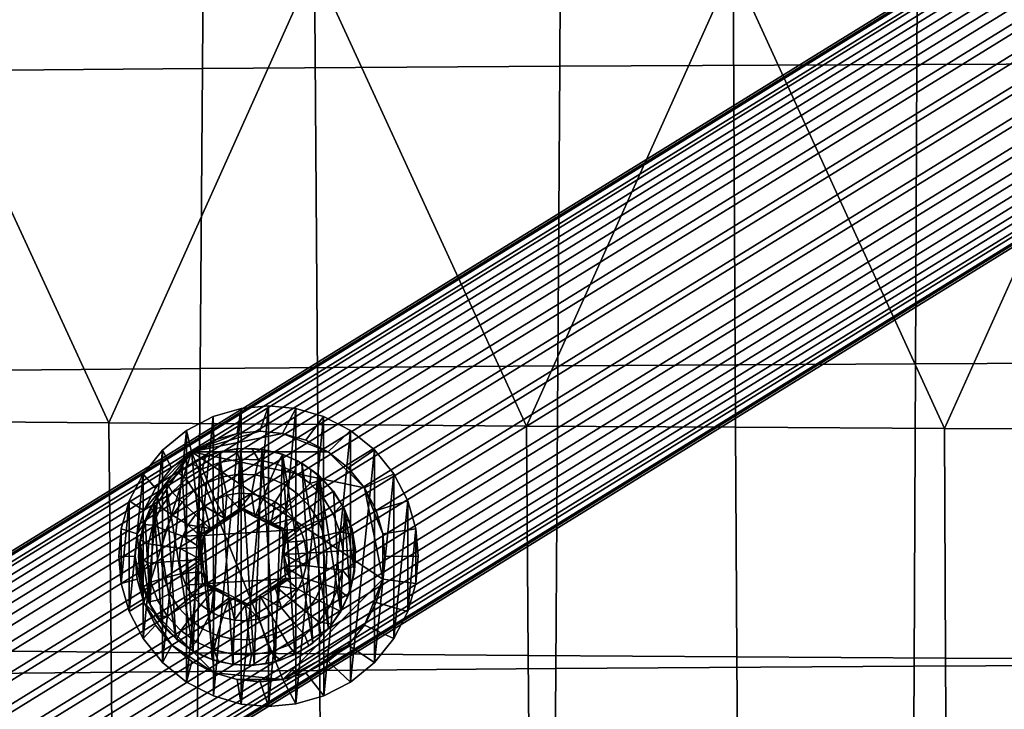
# Model space of a CAD drawing. Header units: millimetres. Extents: x -236 to 236, y -258 to 258.
# Tile 10 of 70: x -118 to -59, y -179 to -138. Entities that reach past the tile are written whole.
import ezdxf

# ---------------------------------------------------------------- set-up
doc = ezdxf.new("R2010")
doc.units = ezdxf.units.MM
doc.layers.add('podnoz', color=7, linetype='Continuous')
doc.layers.add('sedak', color=7, linetype='Continuous')

msp = doc.modelspace()

# ---------------------------------------------------------------- meshes
at = {"layer": 'podnoz'}
mesh = msp.add_polyface(dxfattribs=at)
corners = [(-58.572, 77.891, 423.344), (-59.117, 78.894, 415.781), (-57.673, 79.012, 415.665), (-56.84, 78.034, 423.205), (-56.226, 79.43, 415.529), (-55.103, 78.534, 423.041), (-61.777, 78.534, 423.542), (-61.788, 79.43, 415.946), (-60.476, 79.039, 415.873), (-60.203, 78.066, 423.455), (-58.572, 77.891, 423.344), (-63.325, 79.334, 423.605), (-61.777, 78.534, 423.542), (-56.84, 78.034, 423.205), (-60.203, 78.066, 423.455), (-103.508, -163.354, 426.658), (-104.102, -163.303, 426.197), (-105.049, -163.328, 426.262), (-104.779, -163.307, 426.744), (-105.981, -163.49, 426.326), (-106.034, -163.511, 426.83), (-103.163, -163.418, 426.133), (-108.03, -162.224, 445.567), (-107.721, -163.495, 438.032), (-108.917, -164.47, 438.115), (-109.465, -163.393, 445.668), (-104.75, -160.906, 445.341), (-104.988, -162.397, 437.843), (-106.38, -162.799, 437.939), (-106.422, -161.389, 445.456), (-101.483, -160.906, 445.118), (-102.265, -162.397, 437.657), (-103.626, -162.272, 437.75), (-103.117, -160.756, 445.229), (-98.203, -162.222, 444.897), (-99.531, -163.493, 437.473), (-100.872, -162.798, 437.563), (-99.812, -161.387, 445.005), (-96.767, -163.391, 444.802), (-98.334, -164.467, 437.394), (-99.531, -163.493, 437.473), (-102.265, -162.397, 437.657), (-100.872, -162.798, 437.563), (-107.721, -163.495, 438.032), (-104.988, -162.397, 437.843), (-106.38, -162.799, 437.939), (-103.626, -162.272, 437.75), (58.572, 77.891, 423.344), (56.84, 78.034, 423.205), (57.673, 79.012, 415.665), (59.117, 78.894, 415.781), (55.103, 78.534, 423.041), (56.226, 79.43, 415.529), (61.777, 78.534, 423.542), (60.203, 78.066, 423.455), (60.476, 79.039, 415.873), (61.788, 79.43, 415.946), (58.572, 77.891, 423.344), (61.777, 78.534, 423.542), (63.325, 79.334, 423.605), (56.84, 78.034, 423.205), (64.742, 80.468, 423.636), (55.103, 78.534, 423.041), (60.203, 78.066, 423.455), (103.508, -163.354, 426.658), (104.779, -163.307, 426.744), (105.049, -163.328, 426.262), (104.102, -163.303, 426.197), (106.034, -163.511, 426.83), (105.981, -163.49, 426.326), (102.271, -163.647, 426.574), (103.163, -163.418, 426.133), (102.249, -163.668, 426.071), (108.03, -162.224, 445.567), (109.465, -163.393, 445.668), (108.917, -164.47, 438.115), (107.721, -163.495, 438.032), (104.75, -160.906, 445.341), (106.422, -161.389, 445.456), (106.38, -162.799, 437.939), (104.988, -162.397, 437.843), (101.483, -160.906, 445.118), (103.117, -160.756, 445.229), (103.626, -162.272, 437.75), (102.265, -162.397, 437.657), (98.203, -162.222, 444.897), (99.812, -161.387, 445.005), (100.872, -162.798, 437.563), (99.531, -163.493, 437.473), (96.767, -163.391, 444.802), (98.334, -164.467, 437.394), (99.531, -163.493, 437.473), (100.872, -162.798, 437.563), (102.265, -162.397, 437.657), (107.721, -163.495, 438.032), (104.988, -162.397, 437.843), (106.38, -162.799, 437.939), (103.626, -162.272, 437.75)]
mesh.append_faces([[corners[k] for k in face] for face in [(0, 1, 2, 3), (3, 2, 4, 5), (6, 7, 8, 9), (9, 8, 1, 0), (10, 11, 12, 12), (11, 10, 13, 13), (14, 10, 12, 12), (15, 16, 17, 18), (18, 17, 19, 20), (15, 21, 16, 16), (22, 23, 24, 25), (26, 27, 28, 29), (29, 28, 23, 22), (30, 31, 32, 33), (34, 35, 36, 37), (37, 36, 31, 30), (38, 39, 35, 34), (33, 32, 27, 26), (40, 41, 42, 42), (41, 40, 43, 43), (44, 43, 45, 45), (43, 44, 46, 46), (46, 41, 43, 43), (47, 48, 49, 50), (48, 51, 52, 49), (53, 54, 55, 56), (54, 47, 50, 55), (57, 58, 59, 59), (59, 60, 57, 57), (60, 61, 62, 62), (63, 58, 57, 57), (64, 65, 66, 67), (65, 68, 69, 66), (70, 64, 71, 72), (64, 67, 71, 71), (73, 74, 75, 76), (77, 78, 79, 80), (78, 73, 76, 79), (81, 82, 83, 84), (85, 86, 87, 88), (86, 81, 84, 87), (89, 85, 88, 90), (82, 77, 80, 83), (91, 92, 93, 93), (93, 94, 91, 91), (95, 96, 94, 94), (94, 97, 95, 95), (97, 94, 93, 93)]])
mesh = msp.add_polyface(dxfattribs=at)
corners = [(-144.468, -191.428, 446.165), (-24.537, -117.485, 434.007), (-25.271, -116.401, 433.357), (-145.203, -190.343, 445.515), (-142.801, -194.043, 446.703), (-22.87, -120.1, 434.545), (-23.723, -118.736, 434.424), (-143.655, -192.678, 446.582), (-141.182, -196.793, 445.953), (-21.25, -122.85, 433.795), (-22.027, -121.501, 434.335), (-141.959, -195.444, 446.493), (-139.99, -199.033, 444.09), (-20.058, -125.09, 431.932), (-20.584, -124.067, 432.97), (-140.516, -198.009, 445.128), (-142.518, -197.034, 431.307), (-22.586, -123.092, 419.148), (-21.852, -124.176, 419.798), (-141.783, -198.119, 431.956), (-144.185, -194.419, 430.768), (-24.253, -120.477, 418.61), (-23.399, -121.841, 418.731), (-143.332, -195.783, 430.889), (-145.804, -191.669, 431.518), (-25.873, -117.726, 419.36), (-25.095, -119.076, 418.82), (-145.027, -193.018, 430.978), (-146.996, -189.429, 433.381), (-27.064, -115.487, 421.223), (-26.539, -116.51, 420.185), (-146.47, -190.453, 432.343), (-147.619, -188.015, 435.848), (-27.687, -114.072, 423.69), (-27.44, -114.686, 422.387), (-147.372, -188.628, 434.545), (-147.675, -187.414, 438.938), (-27.744, -113.472, 426.78), (-27.797, -113.648, 425.176), (-147.729, -187.591, 437.334), (-147.047, -187.911, 442.117), (-27.115, -113.969, 429.959), (-27.513, -113.578, 428.408), (-147.445, -187.52, 440.566), (-145.88, -189.389, 444.639), (-25.948, -115.446, 432.481), (-26.579, -114.611, 431.338), (-146.51, -188.554, 443.497), (-21.174, -125.131, 420.674), (-141.106, -199.073, 432.832), (-22.952, -109.748, 424.62), (-22.77, -110.114, 423.125), (-25.104, -112.247, 423.412), (-25.252, -111.85, 424.902), (-22.913, -109.583, 426.225), (-25.206, -111.679, 426.506), (-23.695, -114.501, 419.879), (-22.892, -115.62, 419.038), (-24.795, -112.817, 422.101), (-24.334, -113.558, 420.929), (-21.958, -116.859, 418.482), (-24.949, -111.766, 428.132), (-23.866, -112.695, 431.046), (-24.491, -112.115, 429.676), (-22.328, -114.321, 433.04), (-23.126, -113.452, 432.177)]
mesh.append_faces([[corners[k] for k in face] for face in [(0, 1, 2, 3), (4, 5, 6, 7), (7, 6, 1, 0), (8, 9, 10, 11), (12, 13, 14, 15), (15, 14, 9, 8), (11, 10, 5, 4), (16, 17, 18, 19), (20, 21, 22, 23), (23, 22, 17, 16), (24, 25, 26, 27), (28, 29, 30, 31), (31, 30, 25, 24), (27, 26, 21, 20), (32, 33, 34, 35), (36, 37, 38, 39), (39, 38, 33, 32), (40, 41, 42, 43), (44, 45, 46, 47), (3, 2, 45, 44), (47, 46, 41, 40), (43, 42, 37, 36), (35, 34, 29, 28), (19, 18, 48, 49), (50, 51, 52, 53), (54, 50, 53, 55), (30, 56, 57, 25), (34, 58, 59, 29), (29, 59, 56, 30), (25, 57, 60, 26), (38, 53, 52, 33), (42, 61, 55, 37), (37, 55, 53, 38), (46, 62, 63, 41), (2, 64, 65, 45), (45, 65, 62, 46), (41, 63, 61, 42), (33, 52, 58, 34)]])
mesh = msp.add_polyface(dxfattribs=at)
corners = [(-144.312, -203.887, 436.882), (-144.332, -204.148, 438.509), (-146.819, -205.687, 438.098), (-146.675, -205.349, 436.491), (-144.472, -203.349, 435.332), (-146.717, -204.738, 434.961), (-143.537, -199.873, 445.274), (-144.267, -198.696, 446.102), (-147.35, -200.601, 445.923), (-146.555, -201.738, 445.098), (-142.93, -200.847, 444.232), (-145.868, -202.662, 444.061), (-142.464, -201.592, 443.064), (-145.312, -203.352, 442.898), (-142.117, -202.144, 441.756), (-144.865, -203.841, 441.596), (-141.892, -202.497, 440.264), (-144.525, -204.124, 440.111), (-141.822, -202.597, 438.655), (-141.927, -202.414, 437.02), (-142.207, -201.949, 435.464), (-142.637, -201.241, 434.079), (-144.796, -202.576, 433.953), (-143.18, -200.353, 432.932), (-145.252, -201.633, 432.811), (-143.791, -199.357, 432.053), (-145.796, -200.596, 431.936), (-144.476, -198.242, 431.401), (-146.432, -199.451, 431.287), (-145.946, -195.983, 446.855), (-142.801, -194.043, 446.703), (-143.655, -192.678, 446.582), (-146.791, -194.613, 446.733), (-141.182, -196.793, 445.953), (-141.959, -195.444, 446.493), (-145.086, -197.373, 446.644), (-139.99, -199.033, 444.09), (-140.516, -198.009, 445.128), (-139.368, -200.447, 441.623), (-139.614, -199.833, 442.927), (-139.311, -201.048, 438.533), (-139.257, -200.871, 440.137), (-139.939, -200.551, 435.354), (-139.541, -200.942, 436.905), (-141.106, -199.073, 432.832), (-140.476, -199.908, 433.975), (-141.783, -198.119, 431.956), (-145.258, -196.972, 430.982), (-143.332, -195.783, 430.889), (-142.518, -197.034, 431.307), (-146.103, -195.602, 430.86), (-144.185, -194.419, 430.768), (-19.436, -126.505, 429.465), (-19.682, -125.891, 430.768), (-19.379, -127.105, 426.375), (-19.325, -126.929, 427.979), (-20.008, -126.608, 423.196), (-19.609, -126.999, 424.747), (-21.174, -125.131, 420.674), (-20.544, -125.965, 421.817), (-20.058, -125.09, 431.932)]
mesh.append_faces([[corners[k] for k in face] for face in [(0, 1, 2, 3), (4, 0, 3, 5), (6, 7, 8, 9), (10, 6, 9, 11), (12, 10, 11, 13), (14, 12, 13, 15), (16, 14, 15, 17), (18, 16, 17, 1), (19, 18, 1, 0), (20, 19, 0, 4), (21, 20, 4, 22), (23, 21, 22, 24), (25, 23, 24, 26), (27, 25, 26, 28), (29, 30, 31, 32), (7, 33, 34, 35), (10, 36, 37, 6), (6, 37, 33, 7), (35, 34, 30, 29), (14, 38, 39, 12), (18, 40, 41, 16), (16, 41, 38, 14), (20, 42, 43, 19), (23, 44, 45, 21), (21, 45, 42, 20), (19, 43, 40, 18), (12, 39, 36, 10), (25, 46, 44, 23), (47, 48, 49, 27), (50, 51, 48, 47), (46, 25, 27, 49), (38, 52, 53, 39), (40, 54, 55, 41), (41, 55, 52, 38), (42, 56, 57, 43), (44, 58, 59, 45), (45, 59, 56, 42), (43, 57, 54, 40), (39, 53, 60, 36)]])
mesh = msp.add_polyface(dxfattribs=at)
corners = [(-106.81, -171.392, 426.399), (-106.989, -168.51, 426.405), (-102.01, -168.201, 426.065), (-101.831, -171.082, 426.059), (-110.202, -172.65, 427.134), (-110.803, -168.924, 427.167), (-110.646, -171.456, 427.162), (-110.849, -170.198, 427.173), (-109.534, -173.734, 427.091), (-109.981, -166.526, 427.106), (-107.637, -175.413, 426.965), (-109.237, -165.492, 427.053), (-108.668, -174.667, 427.033), (-110.51, -167.684, 427.144), (-110.895, -169.724, 426.674), (-110.849, -170.198, 427.173), (-110.803, -168.924, 427.167), (-110.836, -170.671, 426.672), (-110.64, -171.6, 426.66), (-110.646, -171.456, 427.162), (-110.312, -172.49, 426.64), (-110.202, -172.65, 427.134), (-107.126, -170.684, 422.416), (-106.81, -171.392, 426.399), (-107.073, -171.4, 422.536), (-107.174, -169.959, 422.377), (-106.989, -168.51, 426.405), (-107.073, -171.4, 422.536), (-106.81, -171.392, 426.399), (-106.391, -171.745, 422.362), (-105.444, -172.218, 422.275), (-104.495, -172.685, 422.363), (-104.231, -172.677, 426.226), (-109.525, -170.109, 424.172), (-109.49, -169.135, 424.168), (-108.417, -169.291, 423.143), (-108.445, -170.04, 423.146), (-110.347, -170.163, 425.379), (-110.306, -169.011, 425.374), (-109.37, -171.071, 424.164), (-108.325, -170.78, 423.14), (-110.164, -171.3, 425.369), (-109.03, -171.985, 424.143), (-108.064, -171.482, 423.124), (-109.763, -172.38, 425.344), (-108.52, -172.815, 424.11), (-107.671, -172.12, 423.098), (-107.216, -169.234, 422.419), (-107.174, -169.959, 422.377), (-110.895, -169.724, 426.674), (-110.815, -168.778, 426.666), (-107.126, -170.684, 422.416), (-107.073, -171.4, 422.536), (-106.391, -171.745, 422.362), (-107.162, -172.668, 423.065), (-110.64, -171.6, 426.66), (-110.836, -170.671, 426.672), (-110.312, -172.49, 426.64), (-105.444, -172.218, 422.275), (-106.556, -173.107, 423.024), (-111.942, -171.396, 445.854), (-110.981, -171.138, 438.27), (-110.58, -172.534, 438.246), (-111.461, -173.071, 445.824), (-112.093, -169.758, 445.86), (-111.106, -169.773, 438.276), (-107.721, -163.495, 438.032), (-106.375, -176.746, 437.968), (-110.58, -172.534, 438.246), (-110.981, -171.138, 438.27), (-111.106, -169.773, 438.276), (-110.982, -168.409, 438.264), (-103.117, -160.756, 445.229), (-104.75, -160.906, 445.341), (-104.744, -178.606, 445.378), (-111.463, -166.445, 445.81), (-111.942, -171.396, 445.854), (-111.461, -173.071, 445.824), (-109.465, -163.393, 445.668), (-110.627, -174.682, 445.771), (-109.46, -176.121, 445.694)]
mesh.append_faces([[corners[k] for k in face] for face in [(0, 1, 2, 3), (4, 5, 6, 6), (6, 5, 7, 7), (8, 9, 4, 4), (10, 11, 12, 12), (12, 9, 8, 8), (13, 5, 4, 4), (9, 13, 4, 4), (14, 15, 16, 16), (15, 17, 18, 19), (19, 18, 20, 21), (14, 17, 15, 15), (22, 23, 24, 24), (23, 22, 25, 25), (26, 23, 25, 25), (27, 28, 29, 29), (30, 29, 28, 28), (31, 30, 32, 32), (28, 32, 30, 30), (33, 34, 35, 36), (37, 38, 34, 33), (39, 33, 36, 40), (41, 37, 33, 39), (42, 39, 40, 43), (44, 41, 39, 42), (45, 42, 43, 46), (47, 48, 35, 35), (49, 50, 38, 37), (48, 36, 35, 35), (36, 48, 40, 40), (51, 40, 48, 48), (51, 43, 40, 40), (43, 51, 52, 52), (46, 52, 53, 53), (53, 54, 46, 46), (43, 52, 46, 46), (37, 41, 55, 56), (41, 44, 57, 55), (58, 59, 53, 53), (49, 37, 56, 56), (60, 61, 62, 63), (64, 65, 61, 60), (66, 67, 68, 68), (68, 69, 70, 70), (68, 70, 71, 71), (72, 73, 74, 74), (75, 76, 77, 77), (78, 79, 80, 80)]])
mesh = msp.add_polyface(dxfattribs=at)
corners = [(-99.218, -165.856, 426.371), (-99.234, -165.881, 425.871), (-99.858, -165.167, 425.912), (-100.084, -164.923, 426.428), (-100.579, -164.552, 425.959), (-101.382, -164.049, 426.013), (-101.115, -164.177, 426.496), (-102.249, -163.668, 426.071), (-102.271, -163.647, 426.574), (-103.163, -163.418, 426.133), (-103.508, -163.354, 426.658), (-107.225, -163.955, 426.912), (-107.728, -164.211, 426.446), (-108.503, -164.754, 426.5), (-108.307, -164.625, 426.988), (-109.237, -165.492, 427.053), (-109.192, -165.405, 426.548), (-109.779, -166.15, 426.59), (-109.981, -166.526, 427.106), (-106.034, -163.511, 426.83), (-105.981, -163.49, 426.326), (-106.881, -163.786, 426.387), (-101.547, -164.719, 424.768), (-100.615, -165.394, 424.706), (-101.29, -166.074, 423.602), (-102.079, -165.504, 423.655), (-102.963, -165.098, 423.714), (-102.72, -166.499, 422.749), (-103.4, -166.188, 422.794), (-102.592, -164.24, 424.838), (-103.91, -164.873, 423.778), (-104.128, -166.015, 422.844), (-103.711, -163.975, 424.914), (-104.881, -164.838, 423.845), (-104.875, -165.988, 422.894), (-104.859, -163.933, 424.992), (-105.841, -164.994, 423.91), (-105.613, -166.107, 422.945), (-105.994, -164.117, 425.07), (-106.753, -165.334, 423.973), (-106.313, -166.369, 422.993), (-107.071, -164.519, 425.144), (-108.049, -165.124, 425.212), (-107.581, -165.846, 424.031), (-108.891, -165.909, 425.271), (-108.292, -166.51, 424.081), (-99.832, -166.237, 424.654), (-99.858, -165.167, 425.912), (-99.234, -165.881, 425.871), (-103.163, -163.418, 426.133), (-102.249, -163.668, 426.071), (-101.382, -164.049, 426.013), (-100.579, -164.552, 425.959), (-105.049, -163.328, 426.262), (-104.102, -163.303, 426.197), (-105.981, -163.49, 426.326), (-106.881, -163.786, 426.387), (-108.503, -164.754, 426.5), (-107.728, -164.211, 426.446), (-109.192, -165.405, 426.548), (-110.631, -164.833, 445.75), (-109.888, -165.669, 438.184), (-110.582, -167.013, 438.234), (-111.463, -166.445, 445.81), (-109.465, -163.393, 445.668), (-108.917, -164.47, 438.115), (-95.6, -164.829, 444.726), (-97.362, -165.666, 437.33), (-98.334, -164.467, 437.394), (-96.767, -163.391, 444.802), (-94.766, -166.441, 444.672), (-96.667, -167.009, 437.285), (-99.531, -163.493, 437.473), (-98.334, -164.467, 437.394), (-97.362, -165.666, 437.33), (-107.721, -163.495, 438.032), (-110.582, -167.013, 438.234), (-109.888, -165.669, 438.184), (-108.917, -164.47, 438.115), (-99.805, -178.123, 445.04), (-98.203, -162.222, 444.897), (-99.812, -161.387, 445.005), (-101.483, -160.906, 445.118), (-101.476, -178.605, 445.155), (-103.11, -178.756, 445.267), (-103.117, -160.756, 445.229), (-106.422, -161.389, 445.456), (-106.416, -178.125, 445.491), (-104.75, -160.906, 445.341), (-108.024, -177.29, 445.599), (-108.03, -162.224, 445.567)]
mesh.append_faces([[corners[k] for k in face] for face in [(0, 1, 2, 3), (3, 4, 5, 6), (6, 5, 7, 8), (8, 7, 9, 10), (11, 12, 13, 14), (15, 16, 17, 18), (14, 13, 16, 15), (19, 20, 21, 11), (3, 2, 4, 4), (12, 11, 21, 21), (22, 23, 24, 25), (26, 25, 27, 28), (29, 22, 25, 26), (30, 26, 28, 31), (32, 29, 26, 30), (33, 30, 31, 34), (35, 32, 30, 33), (36, 33, 34, 37), (38, 35, 33, 36), (39, 36, 37, 40), (41, 38, 36, 39), (42, 41, 39, 43), (44, 42, 43, 45), (46, 23, 47, 48), (29, 32, 49, 50), (22, 29, 50, 51), (23, 22, 51, 52), (32, 35, 53, 54), (47, 23, 52, 52), (54, 49, 32, 32), (35, 38, 55, 53), (56, 55, 38, 41), (41, 42, 57, 58), (42, 44, 59, 57), (41, 58, 56, 56), (60, 61, 62, 63), (64, 65, 61, 60), (66, 67, 68, 69), (70, 71, 67, 66), (72, 73, 74, 74), (74, 75, 72, 72), (75, 76, 77, 77), (77, 78, 75, 75), (79, 80, 81, 81), (82, 83, 81, 81), (84, 82, 85, 85), (86, 87, 88, 88), (89, 86, 90, 90)]])
mesh = msp.add_polyface(dxfattribs=at)
corners = [(-107.225, -163.955, 426.912), (-107.637, -175.413, 426.965), (-106.481, -175.943, 426.887), (-105.244, -176.236, 426.803), (-106.034, -163.511, 426.83), (-104.779, -163.307, 426.744), (-103.974, -176.283, 426.717), (-109.534, -173.734, 427.091), (-109.287, -174.08, 426.573), (-108.613, -174.746, 426.529), (-108.668, -174.667, 427.033), (-107.849, -175.307, 426.478), (-107.637, -175.413, 426.965), (-110.202, -172.65, 427.134), (-110.312, -172.49, 426.64), (-109.857, -173.322, 426.611), (-107.011, -175.75, 426.422), (-106.481, -175.943, 426.887), (-106.119, -176.066, 426.361), (-105.19, -176.249, 426.299), (-105.244, -176.236, 426.803), (-104.244, -176.294, 426.234), (-103.974, -176.283, 426.717), (-109.159, -173.36, 425.305), (-109.763, -172.38, 425.344), (-109.03, -171.985, 424.143), (-108.52, -172.815, 424.11), (-107.857, -173.528, 424.066), (-107.671, -172.12, 423.098), (-107.162, -172.668, 423.065), (-108.376, -174.204, 425.253), (-107.068, -174.099, 424.013), (-106.556, -173.107, 423.024), (-107.444, -174.878, 425.191), (-106.184, -174.504, 423.954), (-105.876, -173.419, 422.978), (-106.398, -175.357, 425.121), (-105.237, -174.729, 423.89), (-105.148, -173.591, 422.929), (-105.28, -175.623, 425.045), (-104.266, -174.764, 423.824), (-104.401, -173.619, 422.878), (-104.131, -175.664, 424.967), (-106.391, -171.745, 422.362), (-109.857, -173.322, 426.611), (-110.312, -172.49, 426.64), (-105.444, -172.218, 422.275), (-107.849, -175.307, 426.478), (-108.613, -174.746, 426.529), (-109.287, -174.08, 426.573), (-104.495, -172.685, 422.363), (-103.663, -173.499, 422.828), (-104.244, -176.294, 426.234), (-105.19, -176.249, 426.299), (-106.119, -176.066, 426.361), (-107.011, -175.75, 426.422), (-108.024, -177.29, 445.599), (-107.716, -176.05, 438.058), (-106.375, -176.746, 437.968), (-106.416, -178.125, 445.491), (-104.982, -177.147, 437.874), (-104.744, -178.606, 445.378), (-110.627, -174.682, 445.771), (-109.885, -173.877, 438.201), (-108.913, -175.076, 438.137), (-109.46, -176.121, 445.694), (-111.461, -173.071, 445.824), (-110.58, -172.534, 438.246), (-107.721, -163.495, 438.032), (-102.259, -177.146, 437.688), (-106.375, -176.746, 437.968), (-107.716, -176.05, 438.058), (-108.913, -175.076, 438.137), (-110.58, -172.534, 438.246), (-109.885, -173.877, 438.201), (-108.03, -162.224, 445.567), (-109.46, -176.121, 445.694), (-108.024, -177.29, 445.599), (-106.422, -161.389, 445.456), (-106.416, -178.125, 445.491), (-104.75, -160.906, 445.341), (-104.744, -178.606, 445.378)]
mesh.append_faces([[corners[k] for k in face] for face in [(0, 1, 2, 2), (3, 4, 2, 2), (5, 3, 6, 6), (7, 8, 9, 10), (10, 9, 11, 12), (13, 14, 15, 7), (12, 11, 16, 17), (17, 18, 19, 20), (20, 19, 21, 22), (8, 7, 15, 15), (17, 16, 18, 18), (23, 24, 25, 26), (27, 26, 28, 29), (30, 23, 26, 27), (31, 27, 29, 32), (33, 30, 27, 31), (34, 31, 32, 35), (36, 33, 31, 34), (37, 34, 35, 38), (39, 36, 34, 37), (40, 37, 38, 41), (42, 39, 37, 40), (29, 43, 32, 32), (24, 23, 44, 45), (32, 46, 35, 35), (30, 33, 47, 48), (23, 30, 48, 49), (50, 41, 38, 38), (46, 50, 38, 38), (35, 46, 38, 38), (50, 51, 41, 41), (44, 23, 49, 49), (39, 42, 52, 53), (36, 39, 53, 54), (33, 36, 55, 47), (54, 55, 36, 36), (56, 57, 58, 59), (59, 58, 60, 61), (62, 63, 64, 65), (66, 67, 63, 62), (65, 64, 57, 56), (68, 69, 70, 70), (70, 71, 72, 72), (72, 73, 70, 70), (74, 73, 72, 72), (75, 76, 77, 77), (78, 77, 79, 79), (80, 79, 81, 81)]])
mesh = msp.add_polyface(dxfattribs=at)
corners = [(-104.231, -172.677, 426.226), (-106.81, -171.392, 426.399), (-101.831, -171.082, 426.059), (-103.974, -176.283, 426.717), (-102.718, -176.079, 426.631), (-103.508, -163.354, 426.658), (-101.527, -175.635, 426.549), (-102.271, -163.647, 426.574), (-100.445, -174.966, 426.474), (-103.974, -176.283, 426.717), (-104.244, -176.294, 426.234), (-103.302, -176.201, 426.17), (-102.718, -176.079, 426.631), (-102.383, -175.971, 426.107), (-101.508, -175.609, 426.046), (-101.527, -175.635, 426.549), (-100.695, -175.124, 425.99), (-100.445, -174.966, 426.474), (-104.495, -172.685, 422.363), (-104.231, -172.677, 426.226), (-103.631, -172.105, 422.152), (-101.831, -171.082, 426.059), (-102.095, -171.09, 422.196), (-102.747, -171.518, 422.113), (-102.095, -171.09, 422.196), (-101.831, -171.082, 426.059), (-102.147, -170.375, 422.076), (-102.195, -169.65, 422.037), (-102.01, -168.201, 426.065), (-103.306, -174.609, 423.758), (-104.266, -174.764, 423.824), (-104.401, -173.619, 422.878), (-103.663, -173.499, 422.828), (-102.997, -175.481, 424.889), (-104.131, -175.664, 424.967), (-102.394, -174.269, 423.695), (-102.963, -173.238, 422.779), (-101.919, -175.079, 424.815), (-101.566, -173.757, 423.638), (-102.327, -172.844, 422.735), (-100.941, -174.474, 424.747), (-100.854, -173.093, 423.588), (-101.779, -172.334, 422.697), (-100.285, -172.302, 423.547), (-101.341, -171.726, 422.666), (-102.195, -169.65, 422.037), (-100.951, -168.827, 422.633), (-100.832, -169.566, 422.626), (-103.631, -172.105, 422.152), (-104.495, -172.685, 422.363), (-102.147, -170.375, 422.076), (-101.031, -171.045, 422.643), (-102.095, -171.09, 422.196), (-102.747, -171.518, 422.113), (-100.858, -170.315, 422.63), (-103.302, -176.201, 426.17), (-104.244, -176.294, 426.234), (-102.383, -175.971, 426.107), (-101.508, -175.609, 426.046), (-100.695, -175.124, 425.99), (-101.476, -178.605, 445.155), (-102.259, -177.146, 437.688), (-100.867, -176.745, 437.592), (-99.805, -178.123, 445.04), (-104.744, -178.606, 445.378), (-104.982, -177.147, 437.874), (-103.621, -177.272, 437.781), (-103.11, -178.756, 445.267), (-107.721, -163.495, 438.032), (-96.266, -171.135, 437.267), (-102.259, -177.146, 437.688), (-104.982, -177.147, 437.874), (-103.621, -177.272, 437.781), (-106.375, -176.746, 437.968), (-101.476, -178.605, 445.155), (-101.483, -160.906, 445.118), (-103.11, -178.756, 445.267), (-103.117, -160.756, 445.229), (-104.744, -178.606, 445.378)]
mesh.append_faces([[corners[k] for k in face] for face in [(0, 1, 2, 2), (3, 4, 5, 5), (6, 7, 4, 4), (7, 6, 8, 8), (9, 10, 11, 12), (12, 13, 14, 15), (15, 14, 16, 17), (13, 12, 11, 11), (18, 19, 20, 20), (21, 20, 19, 19), (22, 23, 21, 21), (20, 21, 23, 23), (24, 25, 26, 26), (27, 26, 25, 25), (25, 28, 27, 27), (29, 30, 31, 32), (33, 34, 30, 29), (35, 29, 32, 36), (37, 33, 29, 35), (38, 35, 36, 39), (40, 37, 35, 38), (41, 38, 39, 42), (43, 41, 42, 44), (45, 46, 47, 47), (48, 32, 49, 49), (50, 51, 52, 52), (44, 53, 52, 52), (53, 39, 48, 48), (50, 45, 54, 54), (48, 39, 36, 36), (36, 32, 48, 48), (53, 44, 42, 42), (50, 54, 51, 51), (45, 47, 54, 54), (51, 44, 52, 52), (42, 39, 53, 53), (34, 33, 55, 56), (55, 33, 57, 57), (58, 57, 33, 37), (37, 40, 59, 58), (60, 61, 62, 63), (64, 65, 66, 67), (67, 66, 61, 60), (68, 69, 70, 70), (71, 70, 72, 72), (71, 73, 70, 70), (74, 75, 76, 76), (76, 77, 78, 78)]])
mesh = msp.add_polyface(dxfattribs=at)
corners = [(-98.771, -173.065, 426.355), (-100.084, -164.923, 426.428), (-99.515, -174.098, 426.408), (-98.55, -166.94, 426.327), (-98.242, -171.906, 426.317), (-101.115, -164.177, 426.496), (-100.445, -174.966, 426.474), (-97.949, -170.666, 426.294), (-99.218, -165.856, 426.371), (-97.904, -169.392, 426.288), (-98.106, -168.135, 426.3), (-100.445, -174.966, 426.474), (-100.695, -175.124, 425.99), (-99.96, -174.525, 425.938), (-99.515, -174.098, 426.408), (-98.771, -173.065, 426.355), (-98.79, -173.04, 425.855), (-98.379, -172.185, 425.826), (-98.242, -171.906, 426.317), (-98.096, -171.28, 425.804), (-97.949, -170.666, 426.294), (-99.321, -173.826, 425.893), (-97.948, -170.342, 425.792), (-97.938, -169.394, 425.79), (-97.904, -169.392, 426.288), (-100.1, -173.689, 424.688), (-100.941, -174.474, 424.747), (-101.566, -173.757, 423.638), (-100.854, -173.093, 423.588), (-99.427, -172.755, 424.64), (-100.285, -172.302, 423.547), (-99.881, -171.416, 423.518), (-101.341, -171.726, 422.666), (-101.031, -171.045, 422.643), (-98.95, -171.707, 424.605), (-99.657, -170.467, 423.5), (-100.858, -170.315, 422.63), (-98.685, -170.586, 424.585), (-99.622, -169.493, 423.496), (-100.832, -169.566, 422.626), (-98.644, -169.435, 424.58), (-99.96, -174.525, 425.938), (-100.695, -175.124, 425.99), (-98.79, -173.04, 425.855), (-99.321, -173.826, 425.893), (-98.096, -171.28, 425.804), (-98.379, -172.185, 425.826), (-97.938, -169.394, 425.79), (-97.948, -170.342, 425.792), (-94.284, -171.391, 444.65), (-96.266, -171.135, 437.267), (-96.141, -169.77, 437.255), (-94.134, -169.754, 444.636), (-95.596, -174.679, 444.746), (-97.359, -173.874, 437.347), (-96.666, -172.531, 437.297), (-94.764, -173.067, 444.686), (-98.197, -177.288, 444.929), (-99.527, -176.048, 437.5), (-98.331, -175.074, 437.416), (-96.762, -176.118, 444.829), (-99.805, -178.123, 445.04), (-100.867, -176.745, 437.592), (-102.259, -177.146, 437.688), (-96.266, -171.135, 437.267), (-97.359, -173.874, 437.347), (-96.666, -172.531, 437.297), (-98.331, -175.074, 437.416), (-100.867, -176.745, 437.592), (-99.527, -176.048, 437.5), (-96.267, -168.405, 437.261), (-96.141, -169.77, 437.255), (-94.285, -168.116, 444.643), (-94.284, -171.391, 444.65), (-94.134, -169.754, 444.636), (-94.764, -173.067, 444.686), (-95.596, -174.679, 444.746), (-94.766, -166.441, 444.672), (-95.6, -164.829, 444.726), (-96.762, -176.118, 444.829), (-96.767, -163.391, 444.802), (-98.197, -177.288, 444.929), (-98.203, -162.222, 444.897), (-99.805, -178.123, 445.04), (-99.812, -161.387, 445.005), (-101.476, -178.605, 445.155), (94.285, -168.116, 444.643), (94.134, -169.754, 444.636), (94.284, -171.391, 444.65), (94.764, -173.067, 444.686)]
mesh.append_faces([[corners[k] for k in face] for face in [(0, 1, 2, 2), (3, 0, 4, 4), (5, 6, 2, 2), (3, 4, 7, 7), (3, 8, 0, 0), (9, 10, 7, 7), (11, 12, 13, 14), (15, 16, 17, 18), (18, 17, 19, 20), (14, 21, 16, 15), (20, 22, 23, 24), (14, 13, 21, 21), (20, 19, 22, 22), (25, 26, 27, 28), (29, 25, 28, 30), (31, 30, 32, 33), (34, 29, 30, 31), (35, 31, 33, 36), (37, 34, 31, 35), (38, 35, 36, 39), (40, 37, 35, 38), (26, 25, 41, 42), (25, 29, 43, 44), (34, 37, 45, 46), (29, 34, 46, 43), (37, 40, 47, 48), (25, 44, 41, 41), (37, 48, 45, 45), (49, 50, 51, 52), (53, 54, 55, 56), (56, 55, 50, 49), (57, 58, 59, 60), (61, 62, 58, 57), (60, 59, 54, 53), (63, 64, 65, 65), (65, 64, 66, 66), (63, 65, 67, 67), (67, 68, 63, 63), (67, 69, 68, 68), (70, 71, 64, 64), (72, 73, 74, 74), (75, 73, 72, 72), (76, 75, 77, 77), (78, 79, 76, 76), (79, 80, 81, 81), (81, 82, 83, 83), (84, 85, 83, 83), (86, 87, 88, 88), (89, 86, 88, 88)]])
mesh = msp.add_polyface(dxfattribs=at)
corners = [(-104.589, -166.915, 426.238), (-102.01, -168.201, 426.065), (-106.989, -168.51, 426.405), (-108.668, -174.667, 427.033), (-109.237, -165.492, 427.053), (-109.981, -166.526, 427.106), (-107.637, -175.413, 426.965), (-108.307, -164.625, 426.988), (-107.225, -163.955, 426.912), (-106.481, -175.943, 426.887), (-106.034, -163.511, 426.83), (-105.244, -176.236, 426.803), (-104.779, -163.307, 426.744), (-109.981, -166.526, 427.106), (-110.251, -166.972, 426.624), (-110.599, -167.855, 426.65), (-110.51, -167.684, 427.144), (-110.815, -168.778, 426.666), (-110.803, -168.924, 427.167), (-109.779, -166.15, 426.59), (-110.895, -169.724, 426.674), (-104.852, -166.923, 422.375), (-104.589, -166.915, 426.238), (-105.736, -167.504, 422.285), (-106.989, -168.51, 426.405), (-107.252, -168.519, 422.542), (-106.618, -168.091, 422.37), (-107.252, -168.519, 422.542), (-106.989, -168.51, 426.405), (-107.216, -169.234, 422.419), (-107.174, -169.959, 422.377), (-107.581, -165.846, 424.031), (-106.753, -165.334, 423.973), (-106.313, -166.369, 422.993), (-106.95, -166.762, 423.038), (-108.292, -166.51, 424.081), (-107.497, -167.273, 423.076), (-108.862, -167.3, 424.121), (-107.935, -167.88, 423.107), (-109.563, -166.843, 425.319), (-108.891, -165.909, 425.271), (-109.266, -168.186, 424.151), (-108.246, -168.562, 423.13), (-110.041, -167.89, 425.353), (-109.49, -169.135, 424.168), (-108.417, -169.291, 423.143), (-110.306, -169.011, 425.374), (-105.736, -167.504, 422.285), (-105.613, -166.107, 422.945), (-104.852, -166.923, 422.375), (-107.216, -169.234, 422.419), (-107.252, -168.519, 422.542), (-106.618, -168.091, 422.37), (-110.599, -167.855, 426.65), (-110.251, -166.972, 426.624), (-109.779, -166.15, 426.59), (-109.192, -165.405, 426.548), (-110.815, -168.778, 426.666), (-111.943, -168.12, 445.847), (-110.982, -168.409, 438.264), (-111.106, -169.773, 438.276), (-112.093, -169.758, 445.86), (-111.463, -166.445, 445.81), (-110.582, -167.013, 438.234), (-110.582, -167.013, 438.234), (-107.721, -163.495, 438.032), (-110.982, -168.409, 438.264), (-110.58, -172.534, 438.246), (-110.631, -164.833, 445.75), (-110.627, -174.682, 445.771), (-109.465, -163.393, 445.668), (-111.461, -173.071, 445.824), (-111.463, -166.445, 445.81), (-109.46, -176.121, 445.694), (-108.03, -162.224, 445.567), (-111.942, -171.396, 445.854), (-111.943, -168.12, 445.847), (-112.093, -169.758, 445.86)]
mesh.append_faces([[corners[k] for k in face] for face in [(0, 1, 2, 2), (3, 4, 5, 5), (4, 6, 7, 7), (7, 6, 8, 8), (9, 10, 8, 8), (10, 11, 12, 12), (13, 14, 15, 16), (16, 15, 17, 18), (13, 19, 14, 14), (18, 17, 20, 20), (21, 22, 23, 23), (24, 23, 22, 22), (25, 26, 24, 24), (23, 24, 26, 26), (27, 28, 29, 29), (30, 29, 28, 28), (31, 32, 33, 34), (35, 31, 34, 36), (37, 35, 36, 38), (39, 40, 35, 37), (41, 37, 38, 42), (43, 39, 37, 41), (44, 41, 42, 45), (46, 43, 41, 44), (47, 48, 49, 49), (50, 42, 51, 51), (38, 52, 51, 51), (52, 34, 47, 47), (47, 34, 33, 33), (33, 48, 47, 47), (52, 38, 36, 36), (50, 45, 42, 42), (42, 38, 51, 51), (36, 34, 52, 52), (39, 43, 53, 54), (40, 39, 55, 56), (43, 46, 57, 53), (39, 54, 55, 55), (58, 59, 60, 61), (62, 63, 59, 58), (64, 65, 66, 66), (65, 67, 66, 66), (68, 69, 70, 70), (71, 68, 72, 72), (73, 74, 70, 70), (75, 72, 76, 76), (71, 69, 68, 68), (77, 75, 76, 76)]])
mesh = msp.add_polyface(dxfattribs=at)
corners = [(-99.515, -174.098, 426.408), (-100.084, -164.923, 426.428), (-101.115, -164.177, 426.496), (-100.445, -174.966, 426.474), (-102.271, -163.647, 426.574), (-102.718, -176.079, 426.631), (-103.508, -163.354, 426.658), (-97.949, -170.666, 426.294), (-98.106, -168.135, 426.3), (-98.55, -166.94, 426.327), (-98.771, -173.065, 426.355), (-99.218, -165.856, 426.371), (-104.779, -163.307, 426.744), (-103.974, -176.283, 426.717), (-97.904, -169.392, 426.288), (-97.938, -169.394, 425.79), (-98.065, -168.453, 425.796), (-98.106, -168.135, 426.3), (-98.72, -166.678, 425.837), (-98.55, -166.94, 426.327), (-98.328, -167.542, 425.812), (-99.234, -165.881, 425.871), (-99.218, -165.856, 426.371), (-102.273, -168.209, 422.202), (-102.01, -168.201, 426.065), (-102.973, -167.865, 422.121), (-103.923, -167.392, 422.162), (-104.852, -166.923, 422.375), (-104.589, -166.915, 426.238), (-102.237, -168.925, 422.079), (-102.01, -168.201, 426.065), (-102.273, -168.209, 422.202), (-102.195, -169.65, 422.037), (-99.777, -168.531, 423.504), (-99.622, -169.493, 423.496), (-100.832, -169.566, 422.626), (-100.951, -168.827, 422.633), (-98.827, -168.297, 424.59), (-98.644, -169.435, 424.58), (-100.117, -167.617, 423.526), (-101.212, -168.124, 422.649), (-99.228, -167.218, 424.615), (-100.627, -166.788, 423.559), (-101.604, -167.487, 422.675), (-99.832, -166.237, 424.654), (-101.29, -166.074, 423.602), (-102.114, -166.938, 422.708), (-100.615, -165.394, 424.706), (-102.079, -165.504, 423.655), (-102.72, -166.499, 422.749), (-102.195, -169.65, 422.037), (-102.237, -168.925, 422.079), (-102.273, -168.209, 422.202), (-102.973, -167.865, 422.121), (-98.065, -168.453, 425.796), (-97.938, -169.394, 425.79), (-99.234, -165.881, 425.871), (-98.72, -166.678, 425.837), (-98.328, -167.542, 425.812), (-103.923, -167.392, 422.162), (-103.4, -166.188, 422.794), (-104.852, -166.923, 422.375), (-104.875, -165.988, 422.894), (-104.128, -166.015, 422.844), (-105.613, -166.107, 422.945), (-107.721, -163.495, 438.032), (-97.362, -165.666, 437.33), (-96.266, -171.135, 437.267), (-96.267, -168.405, 437.261), (-96.667, -167.009, 437.285), (-98.203, -162.222, 444.897), (-98.197, -177.288, 444.929), (-96.767, -163.391, 444.802), (-96.762, -176.118, 444.829), (-95.6, -164.829, 444.726)]
mesh.append_faces([[corners[k] for k in face] for face in [(0, 1, 2, 2), (3, 2, 4, 4), (5, 4, 6, 6), (7, 8, 9, 9), (10, 11, 1, 1), (12, 13, 6, 6), (14, 15, 16, 17), (18, 19, 20, 20), (20, 19, 17, 17), (17, 16, 20, 20), (19, 18, 21, 22), (23, 24, 25, 25), (26, 25, 24, 24), (27, 26, 28, 28), (24, 28, 26, 26), (29, 30, 31, 31), (30, 29, 32, 32), (33, 34, 35, 36), (37, 38, 34, 33), (39, 33, 36, 40), (41, 37, 33, 39), (42, 39, 40, 43), (44, 41, 39, 42), (45, 42, 43, 46), (47, 44, 42, 45), (48, 45, 46, 49), (36, 50, 51, 51), (36, 51, 40, 40), (43, 52, 53, 53), (52, 43, 40, 40), (43, 53, 46, 46), (51, 52, 40, 40), (38, 37, 54, 55), (41, 44, 56, 57), (37, 41, 57, 58), (53, 49, 46, 46), (59, 60, 49, 49), (59, 49, 53, 53), (61, 62, 63, 63), (59, 61, 63, 63), (60, 59, 63, 63), (61, 64, 62, 62), (54, 37, 58, 58), (65, 66, 67, 67), (68, 66, 69, 69), (67, 66, 68, 68), (70, 71, 72, 72), (72, 73, 74, 74)]])
mesh = msp.add_polyface(dxfattribs=at)
corners = [(-94.285, -168.116, 444.643), (-96.267, -168.405, 437.261), (-96.667, -167.009, 437.285), (-94.766, -166.441, 444.672), (-94.134, -169.754, 444.636), (-96.141, -169.77, 437.255), (-94.766, -166.441, 444.672), (-94.764, -173.067, 444.686), (-94.285, -168.116, 444.643), (-95.6, -164.829, 444.726), (-95.596, -174.679, 444.746), (98.771, -173.065, 426.355), (99.515, -174.098, 426.408), (100.084, -164.923, 426.428), (101.115, -164.177, 426.496), (100.445, -174.966, 426.474), (102.271, -163.647, 426.574), (102.718, -176.079, 426.631), (103.508, -163.354, 426.658), (97.949, -170.666, 426.294), (98.55, -166.94, 426.327), (98.106, -168.135, 426.3), (99.218, -165.856, 426.371), (97.904, -169.392, 426.288), (97.904, -169.392, 426.288), (98.106, -168.135, 426.3), (98.065, -168.453, 425.796), (97.938, -169.394, 425.79), (98.72, -166.678, 425.837), (98.328, -167.542, 425.812), (98.55, -166.94, 426.327), (99.218, -165.856, 426.371), (99.234, -165.881, 425.871), (102.273, -168.209, 422.202), (102.973, -167.865, 422.121), (102.01, -168.201, 426.065), (103.923, -167.392, 422.162), (102.237, -168.925, 422.079), (102.273, -168.209, 422.202), (102.01, -168.201, 426.065), (102.195, -169.65, 422.037), (101.831, -171.082, 426.059), (99.777, -168.531, 423.504), (100.951, -168.827, 422.633), (100.832, -169.566, 422.626), (99.622, -169.493, 423.496), (98.827, -168.297, 424.59), (98.644, -169.435, 424.58), (100.117, -167.617, 423.526), (101.212, -168.124, 422.649), (99.228, -167.218, 424.615), (100.627, -166.788, 423.559), (101.604, -167.487, 422.675), (99.832, -166.237, 424.654), (101.29, -166.074, 423.602), (102.114, -166.938, 422.708), (100.615, -165.394, 424.706), (102.079, -165.504, 423.655), (102.72, -166.499, 422.749), (102.237, -168.925, 422.079), (102.195, -169.65, 422.037), (102.973, -167.865, 422.121), (102.273, -168.209, 422.202), (97.938, -169.394, 425.79), (98.065, -168.453, 425.796), (98.72, -166.678, 425.837), (99.234, -165.881, 425.871), (98.328, -167.542, 425.812), (94.285, -168.116, 444.643), (94.766, -166.441, 444.672), (96.667, -167.009, 437.285), (96.267, -168.405, 437.261), (94.134, -169.754, 444.636), (96.141, -169.77, 437.255), (107.721, -163.495, 438.032), (96.266, -171.135, 437.267), (97.362, -165.666, 437.33), (96.267, -168.405, 437.261), (96.667, -167.009, 437.285)]
mesh.append_faces([[corners[k] for k in face] for face in [(0, 1, 2, 3), (4, 5, 1, 0), (6, 7, 8, 8), (9, 10, 6, 6), (11, 12, 13, 13), (12, 14, 13, 13), (15, 16, 14, 14), (17, 18, 16, 16), (19, 20, 21, 21), (20, 11, 22, 22), (11, 13, 22, 22), (23, 19, 21, 21), (24, 25, 26, 27), (28, 29, 30, 30), (29, 25, 30, 30), (25, 29, 26, 26), (30, 31, 32, 28), (33, 34, 35, 35), (36, 35, 34, 34), (37, 38, 39, 39), (39, 40, 37, 37), (41, 40, 39, 39), (42, 43, 44, 45), (46, 42, 45, 47), (48, 49, 43, 42), (50, 48, 42, 46), (51, 52, 49, 48), (53, 51, 48, 50), (54, 55, 52, 51), (56, 54, 51, 53), (57, 58, 55, 54), (43, 59, 60, 60), (60, 44, 43, 43), (43, 49, 59, 59), (52, 61, 62, 62), (62, 49, 52, 52), (52, 55, 61, 61), (59, 49, 62, 62), (47, 63, 64, 46), (50, 65, 66, 53), (46, 67, 65, 50), (61, 55, 58, 58), (64, 67, 46, 46), (68, 69, 70, 71), (72, 68, 71, 73), (74, 75, 76, 76), (77, 78, 76, 76), (75, 77, 76, 76)]])
at = {"layer": 'sedak'}
mesh = msp.add_polyface(dxfattribs=at)
corners = [(-86.049, -198.244, 470.346), (-107.562, -198.451, 471.365), (-107.684, -209.522, 470.657), (-86.146, -209.292, 469.81), (-85.883, -176.478, 470.748), (-107.355, -176.653, 472.058), (-85.763, -158.351, 470.492), (-107.205, -158.508, 472.014), (-85.657, -140.406, 469.793), (-107.072, -140.548, 471.502), (-85.561, -122.548, 468.742), (-106.953, -122.677, 470.619), (-85.473, -104.68, 467.431), (-106.843, -104.8, 469.462), (-64.537, -198.082, 469.551), (-64.609, -209.112, 469.149), (-64.412, -176.342, 469.726), (-64.322, -158.228, 469.307), (-64.242, -140.295, 468.462), (-64.17, -122.447, 467.281), (-64.104, -104.587, 465.851), (-43.024, -197.966, 468.981), (-43.073, -208.983, 468.674), (-42.942, -176.244, 468.995), (-42.882, -158.141, 468.459), (-42.828, -140.216, 467.511), (-42.78, -122.375, 466.236), (-42.736, -104.52, 464.721), (-21.512, -197.896, 468.639), (-21.537, -208.905, 468.389), (-21.471, -176.185, 468.557), (-21.441, -158.088, 467.951), (-21.414, -140.169, 466.94), (-21.39, -122.331, 465.61), (-21.368, -104.479, 464.044), (0, -197.874, 468.527), (0, -208.881, 468.296), (0, -176.167, 468.412), (0, -158.071, 467.782), (0, -140.153, 466.751), (0, -122.317, 465.402), (0, -104.466, 463.818), (-89.067, -216.155, 469.446), (-97.938, -215.298, 469.814), (-80.185, -216.906, 469.124), (-71.294, -217.567, 468.844), (-106.793, -214.308, 470.232), (-62.396, -218.143, 468.602), (-26.756, -219.658, 467.986), (-35.671, -219.394, 468.091), (-17.839, -219.848, 467.912), (-8.919, -219.962, 467.868), (0, -220, 467.855), (-53.493, -218.638, 468.397), (-44.584, -219.055, 468.227), (-17.989, -226.567, 467.201), (-35.973, -226.13, 467.359), (-53.948, -225.4, 467.631), (-71.911, -224.358, 468.031), (-89.861, -222.976, 468.578), (-107.817, -221.141, 469.304)]
mesh.append_faces([[corners[k] for k in face] for face in [(0, 1, 2, 3), (4, 5, 1, 0), (6, 7, 5, 4), (8, 9, 7, 6), (10, 11, 9, 8), (12, 13, 11, 10), (14, 0, 3, 15), (16, 4, 0, 14), (17, 6, 4, 16), (18, 8, 6, 17), (19, 10, 8, 18), (20, 12, 10, 19), (21, 14, 15, 22), (23, 16, 14, 21), (24, 17, 16, 23), (25, 18, 17, 24), (26, 19, 18, 25), (27, 20, 19, 26), (28, 21, 22, 29), (30, 23, 21, 28), (31, 24, 23, 30), (32, 25, 24, 31), (33, 26, 25, 32), (34, 27, 26, 33), (35, 28, 29, 36), (37, 30, 28, 35), (38, 31, 30, 37), (39, 32, 31, 38), (40, 33, 32, 39), (41, 34, 33, 40), (42, 3, 43, 43), (15, 3, 44, 44), (3, 42, 44, 44), (44, 45, 15, 15), (2, 46, 43, 43), (2, 43, 3, 3), (45, 47, 15, 15), (48, 29, 49, 49), (29, 50, 51, 51), (48, 50, 29, 29), (52, 36, 51, 51), (22, 15, 53, 53), (53, 15, 47, 47), (22, 53, 54, 54), (22, 54, 49, 49), (29, 22, 49, 49), (29, 51, 36, 36), (55, 48, 56, 56), (56, 49, 54, 57), (57, 53, 47, 58), (59, 43, 60, 60), (50, 55, 51, 51), (48, 55, 50, 50), (48, 49, 56, 56), (58, 44, 59, 59), (57, 54, 53, 53), (58, 47, 45, 45), (44, 58, 45, 45), (59, 42, 43, 43), (60, 43, 46, 46), (42, 59, 44, 44)]])
mesh = msp.add_polyface(dxfattribs=at)
corners = [(-129.066, -198.702, 472.605), (-128.817, -176.865, 473.656), (-150.271, -177.115, 475.539), (-128.638, -158.7, 473.871), (-150.062, -158.925, 476.06), (-128.479, -140.721, 473.588), (-149.877, -140.925, 476.049), (-128.336, -122.835, 472.91), (-149.71, -123.021, 475.614), (-128.205, -104.946, 471.942), (-149.559, -105.118, 474.869), (-107.684, -209.522, 470.657), (-107.562, -198.451, 471.365), (-107.355, -176.653, 472.058), (-107.205, -158.508, 472.014), (-107.072, -140.548, 471.502), (-106.953, -122.677, 470.619), (-106.843, -104.8, 469.462), (-145.998, -206.475, 473.005), (-150.561, -198.996, 474.063), (-150.116, -204.826, 473.452), (-138.822, -208.667, 472.336), (-133.156, -210.036, 471.875), (-128.792, -210.944, 471.551), (-141.762, -207.847, 472.596), (-143.887, -207.191, 472.796), (-124.418, -211.752, 471.251), (-120.027, -212.484, 470.97), (-115.624, -213.148, 470.708), (-106.793, -214.308, 470.232), (-119.611, -231.614, 466.019), (-121.03, -236.21, 463.436), (-111.708, -237.448, 463.061), (-110.38, -232.824, 465.621), (-118.167, -226.164, 468.158), (-109.048, -227.351, 467.734), (-116.804, -219.971, 469.754), (-107.817, -221.141, 469.304), (-128.87, -230.128, 466.498), (-130.366, -234.692, 463.893), (-127.315, -224.709, 468.66), (-125.799, -218.547, 470.278), (-138.166, -228.261, 467.084), (-139.718, -232.791, 464.46), (-136.501, -222.884, 469.263), (-134.804, -216.771, 470.895), (-145.848, -231.257, 464.909), (-147.188, -234.815, 461.932), (-141.078, -236.361, 461.494), (-144.28, -226.746, 467.544), (-142.546, -221.4, 469.731), (-140.706, -215.335, 471.363), (-149.111, -230.316, 465.181), (-150.44, -233.869, 462.199), (-147.531, -225.817, 467.82), (-145.748, -220.493, 470.007), (-143.809, -214.463, 471.635), (-150.43, -224.886, 468.086), (-152.314, -229.278, 465.472), (-148.348, -219.667, 470.248), (-146.142, -213.731, 471.853), (-150.955, -218.743, 470.509), (-153.328, -223.84, 468.377), (-148.479, -212.921, 472.087), (-153.14, -210.99, 472.606)]
mesh.append_faces([[corners[k] for k in face] for face in [(0, 1, 2, 2), (3, 4, 2, 1), (5, 6, 4, 3), (7, 8, 6, 5), (9, 10, 8, 7), (11, 12, 0, 0), (13, 1, 0, 12), (14, 3, 1, 13), (15, 5, 3, 14), (16, 7, 5, 15), (17, 9, 7, 16), (18, 19, 20, 20), (0, 21, 22, 22), (23, 0, 22, 22), (21, 0, 24, 24), (19, 25, 24, 24), (18, 25, 19, 19), (2, 19, 0, 0), (19, 24, 0, 0), (0, 26, 27, 27), (28, 11, 27, 27), (26, 0, 23, 23), (11, 0, 27, 27), (11, 28, 29, 29), (30, 31, 32, 33), (34, 30, 33, 35), (36, 34, 35, 37), (38, 39, 31, 30), (40, 38, 30, 34), (41, 40, 34, 36), (42, 43, 39, 38), (44, 42, 38, 40), (45, 44, 40, 41), (46, 47, 48, 43), (49, 46, 43, 42), (50, 49, 42, 44), (51, 50, 44, 45), (52, 53, 47, 46), (54, 52, 46, 49), (55, 54, 49, 50), (56, 55, 50, 51), (57, 58, 52, 54), (59, 57, 54, 55), (60, 59, 55, 56), (61, 62, 57, 59), (63, 61, 59, 60), (37, 28, 36, 36), (36, 28, 27, 41), (45, 22, 21, 51), (56, 51, 21, 24), (45, 41, 23, 23), (18, 63, 60, 60), (18, 64, 63, 63), (20, 64, 18, 18), (24, 25, 60, 60), (56, 24, 60, 60), (37, 29, 28, 28), (41, 27, 26, 26), (45, 23, 22, 22), (23, 41, 26, 26), (18, 60, 25, 25)]])
mesh = msp.add_polyface(dxfattribs=at)
corners = [(-124.531, -216.795, 442.541), (-124.299, -230.469, 440.718), (-136.729, -230.249, 441.069), (-136.982, -216.604, 443.098), (-124.906, -189.17, 444.796), (-124.733, -202.92, 443.898), (-137.205, -202.754, 444.635), (-137.395, -189.024, 445.688), (-149.676, -202.573, 445.443), (-149.884, -188.865, 446.667), (-149.434, -216.396, 443.71), (-125.194, -161.66, 445.445), (-125.058, -175.376, 445.296), (-137.562, -175.244, 446.328), (-137.712, -161.538, 446.605), (-150.067, -175.1, 447.459), (-125.433, -134.127, 444.875), (-150.379, -147.667, 447.967), (-125.635, -106.637, 443.465), (-150.516, -133.911, 447.779), (-150.757, -106.446, 446.78), (-99.626, -217.126, 441.594), (-99.44, -230.85, 440.125), (-111.87, -230.669, 440.404), (-112.079, -216.969, 442.04), (-99.926, -189.422, 443.27), (-99.788, -203.207, 442.641), (-112.26, -203.071, 443.234), (-112.416, -189.303, 443.99), (-100.157, -161.869, 443.461), (-100.048, -175.604, 443.53), (-112.553, -175.496, 444.363), (-112.676, -161.77, 444.398), (-100.348, -134.306, 442.501), (-100.51, -106.794, 440.755), (-87.173, -217.266, 441.203), (-87.011, -231.011, 439.881), (-74.945, -189.619, 442.087), (-74.841, -203.432, 441.669), (-87.314, -203.327, 442.12), (-87.436, -189.527, 442.636), (-75.118, -162.032, 441.92), (-75.036, -175.781, 442.16), (-87.542, -175.699, 442.796), (-87.638, -161.956, 442.635), (-75.262, -134.445, 440.656), (-75.384, -106.916, 438.648), (-123.302, -236.941, 439.664), (-128.931, -235.953, 439.925), (-134.122, -234.941, 440.198), (-139.288, -233.815, 440.507), (-143.958, -232.675, 440.824), (-105.622, -239.47, 439.032), (-139.698, -235.624, 440.536)]
mesh.append_faces([[corners[k] for k in face] for face in [(0, 1, 2, 3), (4, 5, 6, 7), (7, 6, 8, 9), (6, 3, 10, 8), (5, 0, 3, 6), (11, 12, 13, 14), (13, 7, 9, 15), (12, 4, 7, 13), (14, 16, 11, 11), (17, 16, 14, 14), (18, 16, 19, 20), (21, 22, 23, 24), (24, 23, 1, 0), (25, 26, 27, 28), (28, 27, 5, 4), (27, 24, 0, 5), (26, 21, 24, 27), (29, 30, 31, 32), (32, 31, 12, 11), (31, 28, 4, 12), (30, 25, 28, 31), (32, 33, 29, 29), (16, 32, 11, 11), (33, 32, 16, 16), (34, 33, 16, 18), (35, 36, 22, 21), (37, 38, 39, 40), (40, 39, 26, 25), (39, 35, 21, 26), (41, 42, 43, 44), (44, 43, 30, 29), (43, 40, 25, 30), (42, 37, 40, 43), (33, 44, 29, 29), (45, 44, 33, 33), (46, 45, 33, 34), (47, 48, 1, 1), (48, 49, 2, 2), (2, 50, 51, 51), (3, 2, 10, 10), (50, 2, 49, 49), (1, 48, 2, 2), (22, 52, 23, 23), (50, 53, 51, 51)]])
mesh = msp.add_polyface(dxfattribs=at)
corners = [(-74.72, -217.387, 440.865), (-74.581, -231.152, 439.672), (-87.011, -231.011, 439.881), (-87.173, -217.266, 441.203), (-74.841, -203.432, 441.669), (-87.314, -203.327, 442.12), (-87.638, -161.956, 442.635), (-75.262, -134.445, 440.656), (-75.118, -162.032, 441.92), (-49.813, -217.575, 440.347), (-49.721, -231.37, 439.354), (-62.151, -231.272, 439.496), (-62.267, -217.49, 440.58), (-49.963, -189.76, 441.245), (-49.894, -203.594, 440.977), (-62.368, -203.521, 441.288), (-62.454, -189.696, 441.624), (-74.945, -189.619, 442.087), (-50.079, -162.149, 440.821), (-50.024, -175.908, 441.183), (-62.53, -175.851, 441.622), (-62.599, -162.096, 441.316), (-75.036, -175.781, 442.16), (-50.175, -134.544, 439.34), (-50.256, -107.004, 437.144), (-75.384, -106.916, 438.648), (-24.906, -217.688, 440.038), (-24.86, -231.501, 439.164), (-37.291, -231.447, 439.243), (-37.36, -217.641, 440.167), (-24.981, -189.845, 440.74), (-24.947, -203.691, 440.563), (-37.42, -203.65, 440.735), (-37.472, -189.81, 440.951), (-25.039, -162.219, 440.162), (-25.012, -175.985, 440.598), (-37.518, -175.953, 440.842), (-37.559, -162.19, 440.437), (-25.087, -134.604, 438.551), (-25.128, -107.057, 436.242), (0, -217.723, 439.933), (0, -231.541, 439.098), (-12.43, -231.533, 439.116), (-12.453, -217.715, 439.96), (0, -189.872, 440.57), (0, -203.722, 440.423), (-12.473, -203.714, 440.459), (-12.491, -189.866, 440.614), (0, -162.242, 439.942), (0, -134.624, 438.287), (0, -107.074, 435.941), (-66.611, -243.184, 438.256)]
mesh.append_faces([[corners[k] for k in face] for face in [(0, 1, 2, 3), (4, 0, 3, 5), (6, 7, 8, 8), (9, 10, 11, 12), (12, 11, 1, 0), (13, 14, 15, 16), (16, 15, 4, 17), (15, 12, 0, 4), (14, 9, 12, 15), (18, 19, 20, 21), (21, 20, 22, 8), (20, 16, 17, 22), (19, 13, 16, 20), (21, 23, 18, 18), (7, 21, 8, 8), (23, 21, 7, 7), (24, 23, 7, 25), (26, 27, 28, 29), (29, 28, 10, 9), (30, 31, 32, 33), (33, 32, 14, 13), (32, 29, 9, 14), (31, 26, 29, 32), (34, 35, 36, 37), (37, 36, 19, 18), (36, 33, 13, 19), (35, 30, 33, 36), (37, 38, 34, 34), (23, 37, 18, 18), (38, 37, 23, 23), (39, 38, 23, 24), (40, 41, 42, 43), (43, 42, 27, 26), (44, 45, 46, 47), (47, 46, 31, 30), (46, 43, 26, 31), (45, 40, 43, 46), (35, 47, 30, 30), (47, 48, 44, 44), (48, 35, 34, 34), (35, 48, 47, 47), (49, 48, 34, 38), (50, 49, 38, 39), (51, 1, 11, 11)]])

doc.saveas('drawing.dxf')
